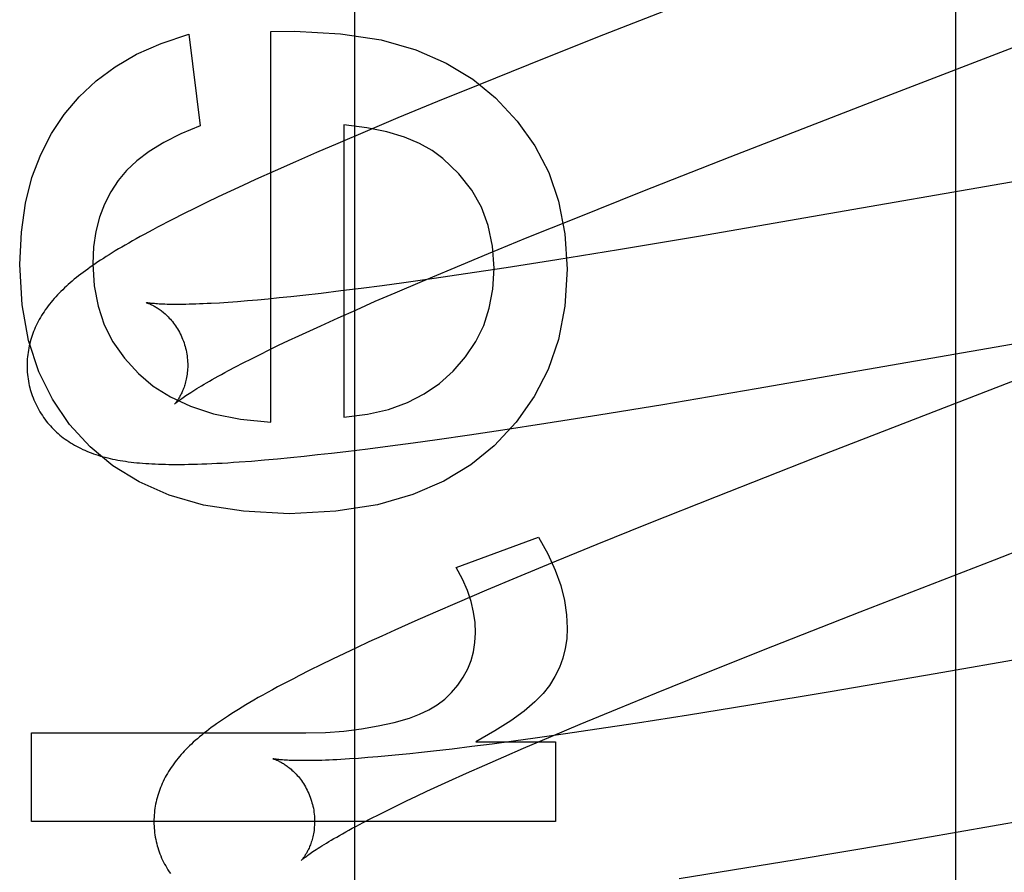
# Model space of a CAD drawing. Header units: inches. Extents: x 0 to 243, y 0 to 157.
# Tile 37 of 84: x 74.886 to 75.009, y 82.56 to 82.666. Entities that reach past the tile are written whole.
import ezdxf

# ---------------------------------------------------------------- set-up
doc = ezdxf.new("R2010")
doc.units = ezdxf.units.IN
doc.header["$LTSCALE"] = 13.348617
doc.header["$MEASUREMENT"] = 0
doc.linetypes.add('HIDDEN', pattern=[0.2, 0.1, -0.1])
doc.layers.add('DEFAULT_2', color=8, linetype='HIDDEN')
doc.layers.add('MAIN_OR_RIGHT_DOOR_ASSEMBLY', color=7, linetype='CONTINUOUS')

msp = doc.modelspace()

# ---------------------------------------------------------------- linework, layer by layer
at = {"layer": 'DEFAULT_2', "color": 8, "linetype": 'HIDDEN'}
for p, q in [((75.00262, 82.15171), (75.00262, 82.75651)), ((74.97133, 82.66891), (74.95805, 82.6637)), ((74.90719, 82.6641), (74.9086, 82.65268)), ((74.91738, 82.66441), (74.92033, 82.66447)), ((74.91738, 82.61579), (74.91738, 82.66441)), ((74.95805, 82.6637), (74.94944, 82.66028)), ((74.99347, 82.65615), (75.01225, 82.66341)), ((74.94944, 82.66028), (74.94318, 82.65776)), ((74.94318, 82.65776), (74.93811, 82.65569)), ((74.97455, 82.6488), (74.99347, 82.65615)), ((74.93811, 82.65569), (74.9332, 82.65366)), ((74.9332, 82.65366), (74.9294, 82.65206)), ((74.92646, 82.65281), (74.92646, 82.6164)), ((74.9294, 82.65206), (74.92572, 82.6505)), ((74.92572, 82.6505), (74.92305, 82.64934)), ((74.92305, 82.64934), (74.92045, 82.6482)), ((74.9637, 82.64453), (74.97455, 82.6488)), ((75.0291, 82.64907), (74.98373, 82.64117)), ((74.92045, 82.6482), (74.91793, 82.64708)), ((74.91793, 82.64708), (74.91549, 82.64598)), ((74.9139, 82.64526), (74.91236, 82.64454)), ((74.91549, 82.64598), (74.9139, 82.64526)), ((74.91085, 82.64383), (74.90938, 82.64312)), ((74.91236, 82.64454), (74.91085, 82.64383)), ((74.95534, 82.6412), (74.9637, 82.64453)), ((74.90938, 82.64312), (74.90795, 82.64243)), ((74.90653, 82.64173), (74.90516, 82.64103)), ((74.90795, 82.64243), (74.90653, 82.64173)), ((74.94931, 82.63876), (74.95534, 82.6412)), ((74.98373, 82.64117), (74.97087, 82.63896)), ((74.94447, 82.63678), (74.94931, 82.63876)), ((74.97087, 82.63896), (74.96065, 82.63726)), ((74.93982, 82.63485), (74.94447, 82.63678)), ((74.96065, 82.63726), (74.95298, 82.63601)), ((74.95298, 82.63601), (74.94666, 82.63502)), ((74.93626, 82.63335), (74.93982, 82.63485)), ((74.9416, 82.63425), (74.9377, 82.63368)), ((74.94666, 82.63502), (74.9416, 82.63425)), ((74.93123, 82.63278), (74.92861, 82.63244)), ((74.93394, 82.63315), (74.93123, 82.63278)), ((74.93285, 82.63189), (74.93626, 82.63335)), ((74.9377, 82.63368), (74.93394, 82.63315)), ((74.92135, 82.63156), (74.91987, 82.6314)), ((74.92367, 82.63182), (74.92135, 82.63156)), ((74.92609, 82.63212), (74.92367, 82.63182)), ((74.92861, 82.63244), (74.92609, 82.63212)), ((74.93039, 82.63083), (74.93285, 82.63189)), ((74.91209, 82.6307), (74.911, 82.63062)), ((74.91325, 82.63078), (74.91209, 82.6307)), ((74.91447, 82.63088), (74.91325, 82.63078)), ((74.91574, 82.63099), (74.91447, 82.63088)), ((74.91706, 82.63111), (74.91574, 82.63099)), ((74.91844, 82.63125), (74.91706, 82.63111)), ((74.91987, 82.6314), (74.91844, 82.63125)), ((74.92803, 82.62979), (74.93039, 82.63083)), ((74.92576, 82.62878), (74.92803, 82.62979)), ((74.92222, 82.62717), (74.9236, 82.6278)), ((74.9236, 82.6278), (74.92576, 82.62878)), ((74.97781, 82.61996), (75.02365, 82.62794)), ((74.9196, 82.62594), (74.92088, 82.62655)), ((74.92088, 82.62655), (74.92222, 82.62717)), ((75.02601, 82.62719), (74.98501, 82.61129)), ((74.91718, 82.62478), (74.91836, 82.62536)), ((74.91836, 82.62536), (74.9196, 82.62594)), ((74.91498, 82.62369), (74.91605, 82.62423)), ((74.91605, 82.62423), (74.91718, 82.62478)), ((74.913, 82.62267), (74.91396, 82.62317)), ((74.91396, 82.62317), (74.91498, 82.62369)), ((74.9121, 82.6222), (74.913, 82.62267)), ((74.96616, 82.61799), (74.97781, 82.61996)), ((74.95822, 82.6167), (74.96616, 82.61799)), ((74.95161, 82.61565), (74.95822, 82.6167)), ((74.94627, 82.61483), (74.95161, 82.61565)), ((74.94211, 82.61421), (74.94627, 82.61483)), ((74.93224, 82.61284), (74.93512, 82.61322)), ((74.93512, 82.61322), (74.93807, 82.61363)), ((74.93807, 82.61363), (74.94211, 82.61421)), ((74.92321, 82.61174), (74.92494, 82.61193)), ((74.92494, 82.61193), (74.92671, 82.61214)), ((74.92671, 82.61214), (74.92944, 82.61247)), ((74.92944, 82.61247), (74.93224, 82.61284)), ((74.91499, 82.61095), (74.91658, 82.61108)), ((74.91658, 82.61108), (74.91821, 82.61123)), ((74.91821, 82.61123), (74.91985, 82.61138)), ((74.91985, 82.61138), (74.92152, 82.61155)), ((74.92152, 82.61155), (74.92321, 82.61174)), ((74.98501, 82.61129), (74.97282, 82.60651)), ((75.00747, 82.59866), (75.03915, 82.61095)), ((74.97282, 82.60651), (74.96421, 82.60308)), ((74.96421, 82.60308), (74.95795, 82.60055)), ((74.94046, 82.59768), (74.95071, 82.60148)), ((74.95795, 82.60055), (74.95289, 82.59848)), ((74.95289, 82.59848), (74.948, 82.59645)), ((74.99074, 82.59216), (75.00747, 82.59866)), ((74.948, 82.59645), (74.94422, 82.59486)), ((74.94422, 82.59486), (74.94056, 82.59329)), ((74.94056, 82.59329), (74.9379, 82.59214)), ((74.93531, 82.591), (74.93281, 82.58989)), ((74.9379, 82.59214), (74.93531, 82.591)), ((74.97985, 82.58789), (74.99074, 82.59216)), ((75.04416, 82.59215), (75.00007, 82.58447)), ((74.93281, 82.58989), (74.93119, 82.58915)), ((74.93119, 82.58915), (74.9296, 82.58842)), ((74.92805, 82.5877), (74.92654, 82.58699)), ((74.9296, 82.58842), (74.92805, 82.5877)), ((74.97146, 82.58454), (74.97985, 82.58789)), ((74.92507, 82.58628), (74.92363, 82.58558)), ((74.92654, 82.58699), (74.92507, 82.58628)), ((74.92223, 82.58489), (74.92086, 82.5842)), ((74.92363, 82.58558), (74.92223, 82.58489)), ((74.9654, 82.58209), (74.97146, 82.58454)), ((75.00007, 82.58447), (74.98723, 82.58227)), ((74.96053, 82.5801), (74.9654, 82.58209)), ((74.98723, 82.58227), (74.97702, 82.58056)), ((74.95587, 82.57817), (74.96053, 82.5801)), ((74.97702, 82.58056), (74.96936, 82.57932)), ((74.96936, 82.57932), (74.96304, 82.57832)), ((74.95228, 82.57666), (74.95587, 82.57817)), ((74.95797, 82.57755), (74.95406, 82.57697)), ((74.96304, 82.57832), (74.95797, 82.57755)), ((74.8876, 82.56606), (74.8876, 82.57711)), ((74.8876, 82.57711), (74.92174, 82.57711)), ((74.9503, 82.57644), (74.94757, 82.57606)), ((74.94885, 82.5752), (74.95228, 82.57666)), ((74.95406, 82.57697), (74.9503, 82.57644)), ((74.93997, 82.57509), (74.93764, 82.57482)), ((74.94241, 82.57539), (74.93997, 82.57509)), ((74.94494, 82.57571), (74.94241, 82.57539)), ((74.94292, 82.576), (74.9528, 82.576)), ((74.94757, 82.57606), (74.94494, 82.57571)), ((74.94638, 82.57413), (74.94885, 82.5752)), ((74.9528, 82.576), (74.9528, 82.56606)), ((74.92828, 82.57393), (74.92717, 82.57386)), ((74.92946, 82.57402), (74.92828, 82.57393)), ((74.93069, 82.57412), (74.92946, 82.57402)), ((74.93197, 82.57424), (74.93069, 82.57412)), ((74.93331, 82.57436), (74.93197, 82.57424)), ((74.9347, 82.5745), (74.93331, 82.57436)), ((74.93615, 82.57466), (74.9347, 82.5745)), ((74.93764, 82.57482), (74.93615, 82.57466)), ((74.94401, 82.57308), (74.94638, 82.57413)), ((74.94173, 82.57207), (74.94401, 82.57308)), ((74.93955, 82.57109), (74.94173, 82.57207)), ((74.93682, 82.56983), (74.93816, 82.57045)), ((74.93816, 82.57045), (74.93955, 82.57109)), ((74.9944, 82.5633), (75.03893, 82.57106)), ((74.93428, 82.56863), (74.93552, 82.56922)), ((74.93552, 82.56922), (74.93682, 82.56983)), ((74.93195, 82.56749), (74.93309, 82.56805)), ((74.93309, 82.56805), (74.93428, 82.56863)), ((74.92984, 82.56643), (74.93087, 82.56695)), ((74.93087, 82.56695), (74.93195, 82.56749)), ((74.9528, 82.56606), (74.8876, 82.56606)), ((74.92796, 82.56545), (74.92888, 82.56593)), ((74.92888, 82.56593), (74.92984, 82.56643)), ((74.98276, 82.56134), (74.9944, 82.5633)), ((74.97483, 82.56004), (74.98276, 82.56134)), ((74.96822, 82.55899), (74.97483, 82.56004))]:
    msp.add_line(p, q, dxfattribs=at)
for points in [[(74.89167, 82.65408), (74.89353, 82.65629), (74.89565, 82.65827), (74.898, 82.66004), (74.90068, 82.6616), (74.90375, 82.66295), (74.90719, 82.6641)], [(74.92033, 82.66447), (74.92606, 82.66414), (74.93112, 82.66337), (74.93545, 82.66213), (74.93921, 82.66048), (74.94253, 82.6585), (74.94536, 82.65617)], [(74.94536, 82.65617), (74.94806, 82.65328), (74.95026, 82.65018), (74.95197, 82.64688), (74.9532, 82.64328), (74.95397, 82.63925), (74.95428, 82.63482)], [(74.88613, 82.63543), (74.88634, 82.63943), (74.88684, 82.64304), (74.88766, 82.64624), (74.88875, 82.64911), (74.89008, 82.65174), (74.89167, 82.65408)], [(74.9086, 82.65268), (74.90618, 82.65168), (74.90406, 82.65062), (74.90225, 82.6495), (74.90072, 82.64833), (74.89943, 82.64712), (74.8984, 82.64587)], [(74.93879, 82.64861), (74.93747, 82.64959), (74.93587, 82.65047), (74.93401, 82.65126), (74.93184, 82.65192), (74.92932, 82.65243), (74.92646, 82.65281)], [(74.94519, 82.63494), (74.94499, 82.63771), (74.94445, 82.64025), (74.9436, 82.64254), (74.94239, 82.64466), (74.94078, 82.64669), (74.93879, 82.64861)], [(74.8984, 82.64587), (74.89746, 82.64445), (74.89668, 82.64292), (74.89606, 82.6413), (74.8956, 82.63953), (74.89532, 82.6376), (74.89522, 82.63549)], [(74.90516, 82.64103), (74.9045, 82.64069), (74.90387, 82.64037), (74.90327, 82.64005), (74.9027, 82.63975), (74.90215, 82.63945), (74.90163, 82.63917), (74.90112, 82.63889), (74.90064, 82.63862), (74.90016, 82.63835), (74.89971, 82.63809), (74.89927, 82.63784), (74.89885, 82.63759), (74.89843, 82.63735), (74.89803, 82.6371), (74.89765, 82.63687), (74.89727, 82.63663), (74.89691, 82.6364), (74.89655, 82.63618), (74.8962, 82.63595), (74.89587, 82.63573), (74.89554, 82.63551), (74.89522, 82.63529), (74.89491, 82.63507), (74.89461, 82.63485), (74.89431, 82.63464), (74.89402, 82.63443), (74.89374, 82.63421), (74.89346, 82.634), (74.8932, 82.63379), (74.89293, 82.63357), (74.89268, 82.63336), (74.89243, 82.63315)], [(74.89491, 82.61272), (74.89234, 82.6155), (74.89021, 82.61863), (74.8885, 82.62206), (74.88724, 82.62594), (74.88645, 82.63041), (74.88613, 82.63543)], [(74.89522, 82.63549), (74.8954, 82.63274), (74.89588, 82.63021), (74.89666, 82.62792), (74.89774, 82.6258), (74.89916, 82.62377), (74.90091, 82.62185)], [(74.94008, 82.62213), (74.94163, 82.62391), (74.94289, 82.62581), (74.94388, 82.62781), (74.94458, 82.62997), (74.94502, 82.63235), (74.94519, 82.63494)], [(74.95428, 82.63482), (74.95396, 82.63023), (74.95317, 82.62606), (74.95192, 82.62235), (74.95017, 82.61897), (74.94792, 82.61579), (74.94518, 82.61285)], [(74.89243, 82.63315), (74.89218, 82.63293), (74.89194, 82.63272), (74.89171, 82.6325), (74.89148, 82.63228), (74.89125, 82.63206), (74.89104, 82.63184), (74.89082, 82.63162), (74.89062, 82.6314), (74.89042, 82.63117), (74.89022, 82.63094), (74.89003, 82.63071), (74.88984, 82.63048), (74.88967, 82.63025), (74.88949, 82.63002), (74.88932, 82.62978), (74.88916, 82.62954), (74.88901, 82.62931), (74.88885, 82.62906), (74.88871, 82.62882), (74.88857, 82.62857), (74.88844, 82.62832), (74.88831, 82.62807), (74.88819, 82.62783), (74.88807, 82.62758), (74.88797, 82.62733), (74.88786, 82.62708), (74.88777, 82.62682), (74.88768, 82.62657), (74.88759, 82.62632), (74.88752, 82.62606), (74.88744, 82.6258), (74.88738, 82.62554), (74.88731, 82.62528), (74.88726, 82.62501), (74.88721, 82.62474), (74.88717, 82.62447), (74.88713, 82.6242), (74.8871, 82.62393), (74.88708, 82.62366), (74.88706, 82.62338), (74.88705, 82.62311), (74.88705, 82.62283), (74.88705, 82.62256), (74.88706, 82.62228), (74.88708, 82.622), (74.8871, 82.62172), (74.88713, 82.62145), (74.88717, 82.62117), (74.88722, 82.6209), (74.88727, 82.62062), (74.88733, 82.62035), (74.88739, 82.62008), (74.88745, 82.61985)], [(74.90189, 82.63067), (74.90187, 82.63067), (74.90186, 82.63067), (74.90186, 82.63068), (74.90186, 82.63067), (74.90187, 82.63067), (74.9019, 82.63066), (74.90193, 82.63066), (74.90196, 82.63064), (74.902, 82.63063), (74.90205, 82.63061), (74.90211, 82.63059), (74.90217, 82.63057), (74.90224, 82.63054), (74.90231, 82.63051), (74.90238, 82.63048), (74.90247, 82.63044), (74.90255, 82.6304), (74.90264, 82.63036), (74.90273, 82.63031), (74.90283, 82.63026), (74.90293, 82.6302), (74.90304, 82.63014), (74.90314, 82.63008), (74.90325, 82.63001), (74.90337, 82.62993), (74.90348, 82.62986), (74.9036, 82.62977), (74.90372, 82.62968), (74.90384, 82.62959), (74.90397, 82.62949), (74.90409, 82.62938), (74.90422, 82.62927), (74.90435, 82.62915), (74.90448, 82.62902), (74.90461, 82.62889), (74.90475, 82.62875), (74.90488, 82.62861), (74.90501, 82.62846), (74.90514, 82.6283), (74.90527, 82.62813), (74.9054, 82.62796), (74.90553, 82.62778), (74.90565, 82.62759), (74.90577, 82.6274), (74.90589, 82.6272), (74.906, 82.62699), (74.90611, 82.62678), (74.90622, 82.62656), (74.90632, 82.62634), (74.90641, 82.62611), (74.9065, 82.62588), (74.90659, 82.62565), (74.90666, 82.62541), (74.90672, 82.6252)], [(74.911, 82.63062), (74.90996, 82.63056), (74.90946, 82.63054), (74.90898, 82.63052), (74.90852, 82.6305), (74.90807, 82.63048), (74.90764, 82.63047), (74.90722, 82.63046), (74.90682, 82.63045), (74.90644, 82.63044), (74.90607, 82.63044), (74.90572, 82.63044), (74.90538, 82.63044), (74.90506, 82.63044), (74.90476, 82.63045), (74.90447, 82.63045), (74.9042, 82.63046), (74.90395, 82.63047), (74.90371, 82.63048), (74.90349, 82.63049), (74.90328, 82.63051), (74.90309, 82.63052), (74.90292, 82.63054), (74.90276, 82.63055), (74.90261, 82.63056), (74.90248, 82.63058), (74.90236, 82.63059), (74.90226, 82.63061), (74.90217, 82.63062), (74.90209, 82.63063), (74.90202, 82.63064), (74.90197, 82.63065), (74.90193, 82.63066), (74.90189, 82.63067), (74.90189, 82.63067)], [(74.90672, 82.6252), (74.90678, 82.62499), (74.90683, 82.62475), (74.90688, 82.62451), (74.90693, 82.62427), (74.90696, 82.62403), (74.90699, 82.62379), (74.90701, 82.62355), (74.90703, 82.62331), (74.90704, 82.62308), (74.90704, 82.62285), (74.90704, 82.62262), (74.90703, 82.6224), (74.90701, 82.62218), (74.90699, 82.62196), (74.90697, 82.62175), (74.90694, 82.62155), (74.9069, 82.62135), (74.90686, 82.62116), (74.90682, 82.62097), (74.90678, 82.62079), (74.90673, 82.62062), (74.90668, 82.62045), (74.90663, 82.62029), (74.90658, 82.62013), (74.90653, 82.61998), (74.90647, 82.61984), (74.90641, 82.6197), (74.90636, 82.61956), (74.9063, 82.61944), (74.90624, 82.61932), (74.90618, 82.6192), (74.90612, 82.61909), (74.90607, 82.61898), (74.90601, 82.61888), (74.90595, 82.61879), (74.9059, 82.6187), (74.90584, 82.61861), (74.90579, 82.61853), (74.90574, 82.61846), (74.90569, 82.61839), (74.90564, 82.61833), (74.9056, 82.61827), (74.90556, 82.61822), (74.90552, 82.61817), (74.90549, 82.61813), (74.90546, 82.61809), (74.90543, 82.61806), (74.90541, 82.61804), (74.9054, 82.61802), (74.90538, 82.61801), (74.90538, 82.61801)], [(74.90091, 82.62185), (74.90275, 82.62028), (74.90492, 82.61892), (74.90739, 82.61776), (74.91026, 82.61684), (74.9136, 82.61618), (74.91738, 82.61579)], [(74.90538, 82.61801), (74.90539, 82.61802), (74.9054, 82.61803), (74.90542, 82.61805), (74.90545, 82.61808), (74.90549, 82.61811), (74.90554, 82.61815), (74.9056, 82.6182), (74.90567, 82.61826), (74.90575, 82.61832), (74.90584, 82.61839), (74.90594, 82.61847), (74.90605, 82.61855), (74.90618, 82.61865), (74.90631, 82.61875), (74.90647, 82.61885), (74.90663, 82.61897), (74.90681, 82.61909), (74.907, 82.61922), (74.90721, 82.61936), (74.90743, 82.6195), (74.90767, 82.61965), (74.90792, 82.61981), (74.90819, 82.61998), (74.90847, 82.62015), (74.90876, 82.62032), (74.90907, 82.62051), (74.9094, 82.6207), (74.90974, 82.6209), (74.91009, 82.6211), (74.91046, 82.62131), (74.91085, 82.62152), (74.91125, 82.62174), (74.91167, 82.62197), (74.9121, 82.6222)], [(74.92646, 82.6164), (74.9294, 82.61677), (74.93205, 82.61737), (74.93439, 82.61822), (74.93647, 82.6193), (74.93838, 82.6206), (74.94008, 82.62213)], [(74.88745, 82.61985), (74.88752, 82.61962), (74.8876, 82.61935), (74.88769, 82.61909), (74.88779, 82.61882), (74.8879, 82.61856), (74.88801, 82.61831), (74.88812, 82.61805), (74.88825, 82.6178), (74.88838, 82.61755), (74.88851, 82.61731), (74.88865, 82.61707), (74.8888, 82.61683), (74.88895, 82.6166), (74.88911, 82.61638), (74.88927, 82.61615), (74.88944, 82.61593), (74.88961, 82.61572), (74.88979, 82.61551), (74.88997, 82.61531), (74.89015, 82.61511), (74.89034, 82.61491), (74.89054, 82.61472), (74.89073, 82.61454), (74.89093, 82.61436), (74.89114, 82.61418), (74.89135, 82.61401), (74.89156, 82.61385), (74.89178, 82.61369), (74.892, 82.61353), (74.89223, 82.61337), (74.89246, 82.61322), (74.8927, 82.61307), (74.89295, 82.61293), (74.8932, 82.61279), (74.89345, 82.61266), (74.89371, 82.61253), (74.89397, 82.6124), (74.89423, 82.61228), (74.8945, 82.61217), (74.89477, 82.61206), (74.89504, 82.61195), (74.89532, 82.61185), (74.89561, 82.61175), (74.89589, 82.61166), (74.89618, 82.61157), (74.89648, 82.61149), (74.89678, 82.61141), (74.89708, 82.61133), (74.89739, 82.61126), (74.8977, 82.61119), (74.89801, 82.61113), (74.89833, 82.61107), (74.89865, 82.61101), (74.89898, 82.61096), (74.89931, 82.61091), (74.89965, 82.61086), (74.9, 82.61082), (74.90035, 82.61078), (74.9007, 82.61074), (74.90106, 82.61071), (74.90143, 82.61068), (74.90181, 82.61065), (74.9022, 82.61062), (74.90259, 82.6106), (74.903, 82.61058), (74.90341, 82.61057), (74.90383, 82.61055), (74.90427, 82.61054), (74.90471, 82.61053), (74.90517, 82.61053), (74.90564, 82.61053), (74.90613, 82.61053), (74.90663, 82.61053), (74.90715, 82.61054), (74.90769, 82.61055), (74.90824, 82.61057), (74.90882, 82.61059), (74.90941, 82.61061), (74.91003, 82.61064), (74.91067, 82.61067), (74.91133, 82.6107), (74.91202, 82.61074), (74.91273, 82.61079), (74.91346, 82.61084), (74.91499, 82.61095)], [(74.91965, 82.60437), (74.91399, 82.60469), (74.909, 82.60547), (74.90473, 82.60671), (74.90102, 82.60836), (74.89773, 82.61035), (74.89491, 82.61272)], [(74.94518, 82.61285), (74.94229, 82.61047), (74.9389, 82.60845), (74.93507, 82.60677), (74.93065, 82.6055), (74.92549, 82.6047), (74.91965, 82.60437)], [(74.95071, 82.60148), (74.95187, 82.59938), (74.95278, 82.59737), (74.95346, 82.59544), (74.95392, 82.59359), (74.9542, 82.59182), (74.95428, 82.59012)], [(74.94286, 82.58957), (74.9428, 82.59084), (74.94262, 82.59214), (74.9423, 82.59347), (74.94185, 82.59482), (74.94123, 82.59623), (74.94046, 82.59768)], [(74.95428, 82.59012), (74.95421, 82.58883), (74.95403, 82.58759), (74.95372, 82.5864), (74.9533, 82.58524), (74.95274, 82.58411), (74.95207, 82.583)], [(74.94066, 82.58305), (74.94134, 82.58405), (74.94189, 82.58508), (74.94231, 82.58611), (74.94261, 82.5872), (74.94279, 82.58835), (74.94286, 82.58957)], [(74.92086, 82.5842), (74.92019, 82.58385), (74.91953, 82.58351), (74.91888, 82.58316), (74.91823, 82.58282), (74.91761, 82.58248), (74.91699, 82.58214), (74.9164, 82.58181), (74.91583, 82.58149), (74.91529, 82.58118), (74.91478, 82.58088), (74.91428, 82.58059), (74.91381, 82.58031), (74.91336, 82.58003), (74.91293, 82.57976), (74.91252, 82.5795), (74.91212, 82.57924), (74.91173, 82.57899), (74.91136, 82.57873), (74.91099, 82.57849), (74.91064, 82.57824), (74.91031, 82.578), (74.90998, 82.57776), (74.90966, 82.57752), (74.90936, 82.57729), (74.90906, 82.57706), (74.90878, 82.57683), (74.9085, 82.5766), (74.90824, 82.57637)], [(74.93463, 82.57895), (74.93591, 82.57942), (74.93707, 82.57997), (74.9381, 82.5806), (74.93903, 82.58131), (74.93988, 82.58213), (74.94066, 82.58305)], [(74.95207, 82.583), (74.95129, 82.58201), (74.95023, 82.58095), (74.9489, 82.57982), (74.94725, 82.57862), (74.94525, 82.57735), (74.94292, 82.576)], [(74.92174, 82.57711), (74.92417, 82.57717), (74.92648, 82.57733), (74.92867, 82.5776), (74.93076, 82.57796), (74.93274, 82.57841), (74.93463, 82.57895)], [(74.90824, 82.57637), (74.90799, 82.57615), (74.90774, 82.57593), (74.9075, 82.57571), (74.90727, 82.57549), (74.90705, 82.57528), (74.90683, 82.57506), (74.90662, 82.57484), (74.90642, 82.57462), (74.90622, 82.5744), (74.90603, 82.57417), (74.90584, 82.57395), (74.90566, 82.57372), (74.90548, 82.57349), (74.90531, 82.57326), (74.90514, 82.57302), (74.90497, 82.57279), (74.90482, 82.57255), (74.90466, 82.5723), (74.90452, 82.57206), (74.90438, 82.57181), (74.90424, 82.57157), (74.90412, 82.57132), (74.90399, 82.57107), (74.90388, 82.57082), (74.90377, 82.57056), (74.90367, 82.57031), (74.90357, 82.57006), (74.90348, 82.5698), (74.90339, 82.56955), (74.90331, 82.56929), (74.90324, 82.56903), (74.90317, 82.56877), (74.90311, 82.56851), (74.90305, 82.56824), (74.90301, 82.56797), (74.90296, 82.56771), (74.90292, 82.56743), (74.90289, 82.56716), (74.90287, 82.56689), (74.90285, 82.56661), (74.90284, 82.56633), (74.90284, 82.56606), (74.90284, 82.56578), (74.90285, 82.5655), (74.90287, 82.56522), (74.90289, 82.56494), (74.90292, 82.56466), (74.90296, 82.56439), (74.90301, 82.56411), (74.90306, 82.56383), (74.90312, 82.56356), (74.90318, 82.56329), (74.90324, 82.56306)], [(74.91767, 82.57388), (74.91766, 82.57388), (74.91765, 82.57388), (74.91765, 82.57388), (74.91767, 82.57388), (74.91769, 82.57387), (74.91772, 82.57386), (74.91776, 82.57385), (74.9178, 82.57384), (74.91785, 82.57382), (74.91791, 82.5738), (74.91797, 82.57378), (74.91804, 82.57375), (74.91811, 82.57372), (74.91819, 82.57369), (74.91827, 82.57365), (74.91835, 82.57361), (74.91844, 82.57356), (74.91854, 82.57351), (74.91863, 82.57346), (74.91873, 82.57341), (74.91884, 82.57335), (74.91895, 82.57328), (74.91906, 82.57321), (74.91917, 82.57314), (74.91928, 82.57306), (74.9194, 82.57297), (74.91952, 82.57288), (74.91964, 82.57279), (74.91977, 82.57269), (74.9199, 82.57258), (74.92002, 82.57247), (74.92015, 82.57235), (74.92028, 82.57222), (74.92041, 82.57209), (74.92054, 82.57195), (74.92068, 82.57181), (74.92081, 82.57166), (74.92094, 82.5715), (74.92107, 82.57133), (74.9212, 82.57116), (74.92132, 82.57098), (74.92145, 82.57079), (74.92157, 82.5706), (74.92169, 82.5704), (74.9218, 82.57019), (74.92191, 82.56998), (74.92201, 82.56977), (74.92211, 82.56954), (74.92221, 82.56932), (74.92229, 82.56909), (74.92238, 82.56886), (74.92245, 82.56862), (74.92251, 82.56841)], [(74.92717, 82.57386), (74.92611, 82.57379), (74.92561, 82.57376), (74.92512, 82.57374), (74.92465, 82.57372), (74.92419, 82.5737), (74.92374, 82.57368), (74.92332, 82.57367), (74.92291, 82.57366), (74.92251, 82.57365), (74.92213, 82.57365), (74.92177, 82.57365), (74.92142, 82.57365), (74.92109, 82.57365), (74.92078, 82.57365), (74.92048, 82.57366), (74.9202, 82.57366), (74.91993, 82.57367), (74.91968, 82.57368), (74.91945, 82.57369), (74.91923, 82.57371), (74.91903, 82.57372), (74.91884, 82.57373), (74.91867, 82.57375), (74.91851, 82.57376), (74.91837, 82.57378), (74.91824, 82.57379), (74.91813, 82.5738), (74.91803, 82.57382), (74.91794, 82.57383), (74.91787, 82.57384), (74.9178, 82.57385), (74.91775, 82.57386), (74.91771, 82.57387), (74.91768, 82.57388), (74.91767, 82.57388)], [(74.92251, 82.56841), (74.92257, 82.5682), (74.92263, 82.56796), (74.92268, 82.56772), (74.92272, 82.56748), (74.92275, 82.56723), (74.92278, 82.56699), (74.92281, 82.56675), (74.92282, 82.56652), (74.92283, 82.56628), (74.92283, 82.56605), (74.92283, 82.56582), (74.92282, 82.5656), (74.9228, 82.56538), (74.92278, 82.56516), (74.92276, 82.56495), (74.92273, 82.56475), (74.92269, 82.56455), (74.92265, 82.56436), (74.92261, 82.56417), (74.92257, 82.56399), (74.92252, 82.56382), (74.92247, 82.56365), (74.92242, 82.56349), (74.92237, 82.56333), (74.92231, 82.56318), (74.92226, 82.56304), (74.9222, 82.5629), (74.92214, 82.56276), (74.92208, 82.56264), (74.92203, 82.56252), (74.92197, 82.5624), (74.92191, 82.56229), (74.92185, 82.56218), (74.92179, 82.56208), (74.92174, 82.56199), (74.92168, 82.5619), (74.92163, 82.56181), (74.92158, 82.56173), (74.92153, 82.56166), (74.92148, 82.56159), (74.92143, 82.56153), (74.92139, 82.56147), (74.92135, 82.56142), (74.92131, 82.56137), (74.92128, 82.56133), (74.92125, 82.5613), (74.92122, 82.56127), (74.9212, 82.56125), (74.92118, 82.56123), (74.92117, 82.56122), (74.92117, 82.56122)], [(74.92117, 82.56122), (74.92118, 82.56123), (74.92119, 82.56124), (74.92122, 82.56126), (74.92125, 82.56129), (74.92129, 82.56132), (74.92134, 82.56137), (74.9214, 82.56142), (74.92147, 82.56147), (74.92155, 82.56154), (74.92164, 82.56161), (74.92174, 82.56169), (74.92186, 82.56177), (74.92198, 82.56187), (74.92213, 82.56197), (74.92228, 82.56208), (74.92245, 82.56219), (74.92263, 82.56232), (74.92282, 82.56245), (74.92303, 82.56259), (74.92326, 82.56273), (74.9235, 82.56288), (74.92375, 82.56304), (74.92402, 82.56321), (74.9243, 82.56338), (74.9246, 82.56356), (74.92491, 82.56375), (74.92524, 82.56394), (74.92559, 82.56414), (74.92595, 82.56434), (74.92632, 82.56455), (74.92671, 82.56477), (74.92711, 82.56499), (74.92753, 82.56522), (74.92796, 82.56545)], [(74.90324, 82.56306), (74.90331, 82.56283), (74.90339, 82.56256), (74.90348, 82.5623), (74.90358, 82.56204), (74.90369, 82.56178), (74.9038, 82.56152), (74.90391, 82.56127), (74.90403, 82.56102), (74.90416, 82.56077), (74.9043, 82.56053), (74.90444, 82.56029), (74.90458, 82.56005), (74.90473, 82.55982), (74.90489, 82.5596)]]:
    msp.add_lwpolyline(points, dxfattribs=at)
at = {"layer": 'MAIN_OR_RIGHT_DOOR_ASSEMBLY', "color": 8, "linetype": 'HIDDEN'}
msp.add_line((74.92782, 90.98411), (74.92782, 74.17411), dxfattribs=at)

doc.saveas('drawing.dxf')
